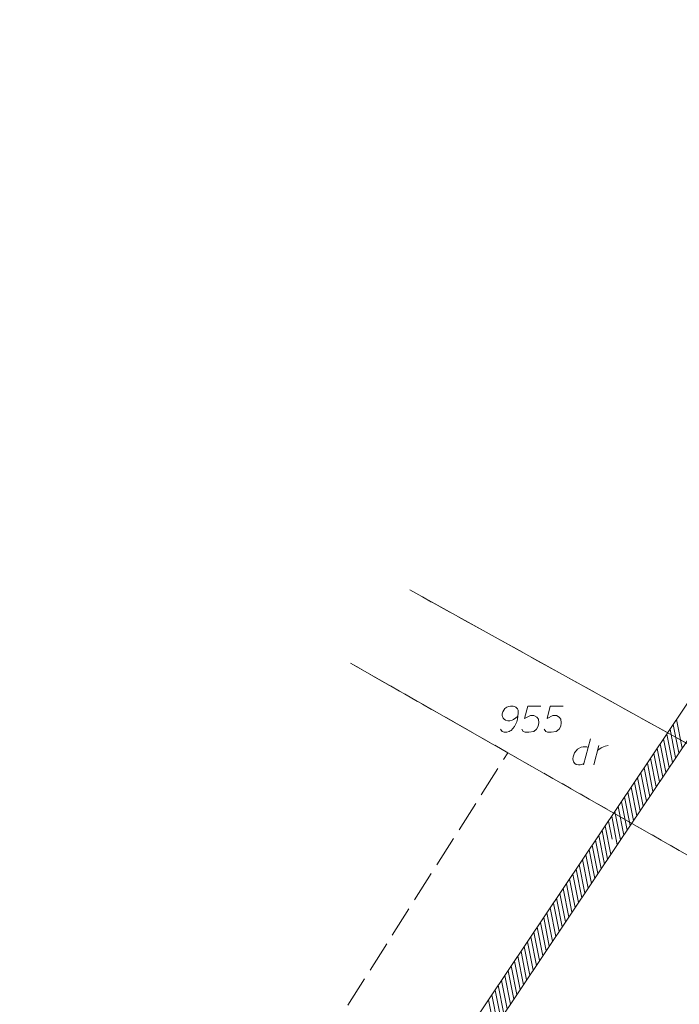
# Model space of a CAD drawing. Header units: metres. Extents: x 5554594 to 5556205, y 5636132 to 5636668.
# Tile 97 of 168: x 5555325 to 5555357, y 5636419 to 5636466. Entities that reach past the tile are written whole.
import ezdxf

# ---------------------------------------------------------------- set-up
doc = ezdxf.new("R2010")
doc.units = ezdxf.units.M
doc.header["$MEASUREMENT"] = 0
doc.header["$XCLIPFRAME"] = 0
doc.linetypes.add('PRZER1-1', pattern=[2, 1, -1])
doc.linetypes.add('PRZER3-1', pattern=[4, 3, -1])
doc.layers.add('#RASTER', color=7, linetype='Continuous', lineweight=18)
doc.layers.add('#zakres', color=7, linetype='Continuous', lineweight=18)
for name, color, linetype, lineweight, true_color in [('GESDZI', 18, 'Continuous', 18, 0x0a0909), ('GESDZI_O', 18, 'Continuous', 18, 0x0a0909), ('GESKKL', 96, 'PRZER3-1', 18, 0x008000), ('GESUZY', 96, 'PRZER1-1', 18, 0x008000), ('GESUZY_O', 96, 'PRZER1-1', 18, 0x008000)]:
    doc.layers.add(name, color=color, linetype=linetype, lineweight=lineweight, true_color=true_color)
picture_1 = doc.add_image_def('image1.tif', size_in_pixel=(18897, 11811))

# ---------------------------------------------------------------- blocks, each defined once
blk = doc.blocks.new('*U201')
at = {"layer": 'GESUZY_O', "color": 96, "linetype": 'ByBlock', "lineweight": 18, "true_color": 0x008000}
blk.add_line((5555352.653, 5636431.644), (5555352.328, 5636430.394), dxfattribs=at)
at = {"layer": 'GESUZY_O', "color": 96, "linetype": 'ByBlock', "lineweight": 18, "true_color": 0x008000, "flags": 128}
blk.add_lwpolyline([(5555352.545, 5636431.231), (5555352.476, 5636431.27), (5555352.309, 5636431.27), (5555352.21, 5636431.251), (5555352.033, 5636431.152), (5555351.885, 5636430.975), (5555351.817, 5636430.788), (5555351.807, 5636430.69), (5555351.817, 5636430.611), (5555351.846, 5636430.542), (5555351.905, 5636430.463), (5555351.974, 5636430.414), (5555352.082, 5636430.394), (5555352.161, 5636430.404), (5555352.24, 5636430.414), (5555352.348, 5636430.473)], dxfattribs=at)
blk = doc.blocks.new('*U202')
at = {"layer": 'GESUZY_O', "color": 96, "linetype": 'ByBlock', "lineweight": 18, "true_color": 0x008000}
blk.add_line((5555352.82, 5636430.394), (5555353.067, 5636431.33), dxfattribs=at)
at = {"layer": 'GESUZY_O', "color": 96, "linetype": 'ByBlock', "lineweight": 18, "true_color": 0x008000, "flags": 128}
blk.add_lwpolyline([(5555353.007, 5636431.103), (5555353.057, 5636431.142), (5555353.165, 5636431.221), (5555353.283, 5636431.27), (5555353.372, 5636431.3), (5555353.509, 5636431.33)], dxfattribs=at)

msp = doc.modelspace()

# ---------------------------------------------------------------- linework, layer by layer
at = {"layer": '#zakres', "color": 134, "linetype": 'Continuous', "lineweight": 18}
for p, q in [((5555367.05, 5636447.862), (5555353.168, 5636427.17)), ((5555367.881, 5636447.305), (5555353.998, 5636426.613)), ((5555357.071, 5636431.202), (5555356.8, 5636432.575)), ((5555356.759, 5636430.737), (5555356.488, 5636432.11)), ((5555356.915, 5636430.969), (5555356.644, 5636432.343)), ((5555356.447, 5636430.272), (5555356.176, 5636431.645)), ((5555356.603, 5636430.504), (5555356.332, 5636431.878)), ((5555356.135, 5636429.807), (5555355.864, 5636431.18)), ((5555356.291, 5636430.039), (5555356.02, 5636431.413)), ((5555355.823, 5636429.342), (5555355.552, 5636430.715)), ((5555355.979, 5636429.574), (5555355.708, 5636430.948)), ((5555355.511, 5636428.877), (5555355.24, 5636430.25)), ((5555355.667, 5636429.109), (5555355.396, 5636430.483)), ((5555355.199, 5636428.412), (5555354.928, 5636429.785)), ((5555355.355, 5636428.644), (5555355.084, 5636430.018)), ((5555354.887, 5636427.947), (5555354.616, 5636429.32)), ((5555355.043, 5636428.179), (5555354.772, 5636429.553)), ((5555354.575, 5636427.481), (5555354.304, 5636428.855)), ((5555354.731, 5636427.714), (5555354.46, 5636429.088)), ((5555354.263, 5636427.016), (5555353.992, 5636428.39)), ((5555354.419, 5636427.249), (5555354.148, 5636428.623)), ((5555353.951, 5636426.551), (5555353.68, 5636427.925)), ((5555354.107, 5636426.784), (5555353.836, 5636428.158)), ((5555353.64, 5636426.089), (5555353.369, 5636427.462)), ((5555353.697, 5636426.815), (5555353.524, 5636427.693)), ((5555353.168, 5636427.17), (5555339.285, 5636406.479)), ((5555353.328, 5636425.624), (5555353.057, 5636426.997)), ((5555353.484, 5636425.856), (5555353.213, 5636427.23)), ((5555353.998, 5636426.613), (5555340.115, 5636405.921)), ((5555353.016, 5636425.159), (5555352.745, 5636426.532)), ((5555353.172, 5636425.391), (5555352.901, 5636426.765)), ((5555352.704, 5636424.693), (5555352.433, 5636426.067)), ((5555352.86, 5636424.926), (5555352.589, 5636426.3)), ((5555352.392, 5636424.228), (5555352.121, 5636425.602)), ((5555352.548, 5636424.461), (5555352.277, 5636425.835)), ((5555352.08, 5636423.763), (5555351.809, 5636425.137)), ((5555352.236, 5636423.996), (5555351.965, 5636425.37)), ((5555351.768, 5636423.298), (5555351.497, 5636424.672)), ((5555351.924, 5636423.531), (5555351.653, 5636424.905)), ((5555351.456, 5636422.833), (5555351.185, 5636424.207)), ((5555351.612, 5636423.066), (5555351.341, 5636424.44)), ((5555351.144, 5636422.368), (5555350.873, 5636423.742)), ((5555351.3, 5636422.601), (5555351.029, 5636423.974)), ((5555350.832, 5636421.903), (5555350.561, 5636423.277)), ((5555350.988, 5636422.136), (5555350.717, 5636423.509)), ((5555350.52, 5636421.438), (5555350.249, 5636422.812)), ((5555350.676, 5636421.671), (5555350.405, 5636423.044)), ((5555350.208, 5636420.973), (5555349.937, 5636422.347)), ((5555350.364, 5636421.206), (5555350.093, 5636422.579)), ((5555349.896, 5636420.508), (5555349.625, 5636421.882)), ((5555350.052, 5636420.741), (5555349.781, 5636422.114)), ((5555349.428, 5636419.811), (5555349.157, 5636421.184)), ((5555349.584, 5636420.043), (5555349.313, 5636421.417)), ((5555349.74, 5636420.276), (5555349.469, 5636421.649)), ((5555349.116, 5636419.346), (5555348.845, 5636420.719)), ((5555349.272, 5636419.578), (5555349.001, 5636420.952)), ((5555348.804, 5636418.881), (5555348.533, 5636420.254)), ((5555348.96, 5636419.113), (5555348.689, 5636420.487)), ((5555348.492, 5636418.416), (5555348.221, 5636419.789)), ((5555348.648, 5636418.648), (5555348.377, 5636420.022)), ((5555348.18, 5636417.951), (5555347.909, 5636419.324)), ((5555348.336, 5636418.183), (5555348.065, 5636419.557)), ((5555348.024, 5636417.718), (5555347.753, 5636419.092))]:
    msp.add_line(p, q, dxfattribs=at)
at = {"layer": 'GESDZI', "color": 96, "linetype": 'Continuous', "lineweight": 18, "flags": 128}
for points in [[(5555404.056, 5636487.362), (5555410.3, 5636486.373), (5555419.458, 5636484.97), (5555412.888, 5636476.818), (5555402.335, 5636463.614), (5555411.98, 5636454.27), (5555405.333, 5636448.297), (5555379.69, 5636419.03), (5555375.778, 5636420.866), (5555363.378, 5636428.062), (5555343.955, 5636438.82)], [(5555343.955, 5636438.82), (5555363.378, 5636428.062), (5555375.778, 5636420.866), (5555379.69, 5636419.03), (5555375.95, 5636415.45), (5555341.097, 5636435.293)], [(5555341.097, 5636435.293), (5555375.95, 5636415.45), (5555344.55, 5636379.2), (5555340.688, 5636381.595), (5555311.77, 5636399.097)]]:
    msp.add_lwpolyline(points, dxfattribs=at)
at = {"layer": 'GESDZI_O', "color": 96, "linetype": 'Continuous', "lineweight": 18, "flags": 128}
for points in [[(5555348.331, 5636432.108), (5555348.41, 5636432), (5555348.499, 5636431.971), (5555348.636, 5636431.971), (5555348.735, 5636432.01), (5555348.794, 5636432.03), (5555348.843, 5636432.059), (5555349.001, 5636432.237), (5555349.109, 5636432.473), (5555349.138, 5636432.601), (5555349.178, 5636432.886), (5555349.178, 5636433.034), (5555349.138, 5636433.093), (5555349.06, 5636433.171), (5555349.03, 5636433.191), (5555348.932, 5636433.221), (5555348.804, 5636433.221), (5555348.705, 5636433.201), (5555348.636, 5636433.181), (5555348.538, 5636433.103), (5555348.44, 5636432.945), (5555348.41, 5636432.847), (5555348.41, 5636432.768), (5555348.459, 5636432.64), (5555348.499, 5636432.591), (5555348.567, 5636432.551), (5555348.686, 5636432.522), (5555348.774, 5636432.522), (5555348.882, 5636432.551), (5555348.951, 5636432.581), (5555349.069, 5636432.66), (5555349.129, 5636432.709), (5555349.158, 5636432.738)], [(5555350.26, 5636433.221), (5555349.64, 5636433.221), (5555349.483, 5636432.63), (5555349.768, 5636432.778), (5555349.935, 5636432.778), (5555350.073, 5636432.689), (5555350.152, 5636432.591), (5555350.172, 5636432.423), (5555350.142, 5636432.256), (5555350.063, 5636432.118), (5555349.926, 5636432.01), (5555349.689, 5636431.971), (5555349.512, 5636431.971), (5555349.424, 5636432.01), (5555349.345, 5636432.118)], [(5555351.343, 5636433.221), (5555350.723, 5636433.221), (5555350.565, 5636432.63), (5555350.851, 5636432.778), (5555351.018, 5636432.778), (5555351.156, 5636432.689), (5555351.235, 5636432.591), (5555351.254, 5636432.423), (5555351.225, 5636432.256), (5555351.146, 5636432.118), (5555351.008, 5636432.01), (5555350.772, 5636431.971), (5555350.595, 5636431.971), (5555350.506, 5636432.01), (5555350.428, 5636432.118)]]:
    msp.add_lwpolyline(points, dxfattribs=at)
at = {"layer": 'GESKKL', "color": 96, "linetype": 'PRZER3-1', "lineweight": 18, "ltscale": 0.5, "true_color": 0x008000}
for points in [[(5555376.662, 5636475.914), (5555379.212, 5636473.963), (5555405.333, 5636448.297), (5555379.69, 5636419.03), (5555375.778, 5636420.866), (5555363.378, 5636428.062), (5555343.955, 5636438.82)], [(5555348.68, 5636430.98), (5555341.098, 5636435.294)], [(5555311.77, 5636399.102), (5555323.84, 5636391.8), (5555348.68, 5636430.98)]]:
    msp.add_lwpolyline(points, dxfattribs=at)
at = {"layer": 'GESUZY', "color": 96, "linetype": 'PRZER1-1', "lineweight": 18, "ltscale": 0.5, "true_color": 0x008000}
for points in [[(5555405.333, 5636448.297), (5555379.69, 5636419.03), (5555375.778, 5636420.866), (5555363.378, 5636428.062), (5555343.955, 5636438.82)], [(5555341.098, 5636435.294), (5555348.68, 5636430.98), (5555375.95, 5636415.45), (5555379.69, 5636419.03), (5555375.778, 5636420.866), (5555363.378, 5636428.062), (5555343.955, 5636438.82)], [(5555348.68, 5636430.98), (5555341.098, 5636435.294)]]:
    msp.add_lwpolyline(points, dxfattribs=at)

# ---------------------------------------------------------------- block references
at = {"layer": 'GESUZY_O', "color": 96, "linetype": 'Continuous', "lineweight": 18, "true_color": 0x008000}
for name in ['*U201', '*U202']:
    msp.add_blockref(name, (0, 0), dxfattribs=at)

# ---------------------------------------------------------------- pictures from other files: only their frames are drawn
at = {"layer": '#RASTER', "color": 252, "linetype": 'Continuous', "lineweight": 18}
image = msp.add_image(picture_1, insert=(5554593.51, 5636131.7), size_in_units=(811.166, 518.086), dxfattribs=at)
image.set_boundary_path([(-0.5, -0.5), (-0.5, 11810.5), (18896.5, 11810.5), (18896.5, -0.5), (-0.5, -0.5)])
image.dxf.flags = 15

doc.saveas('drawing.dxf')
